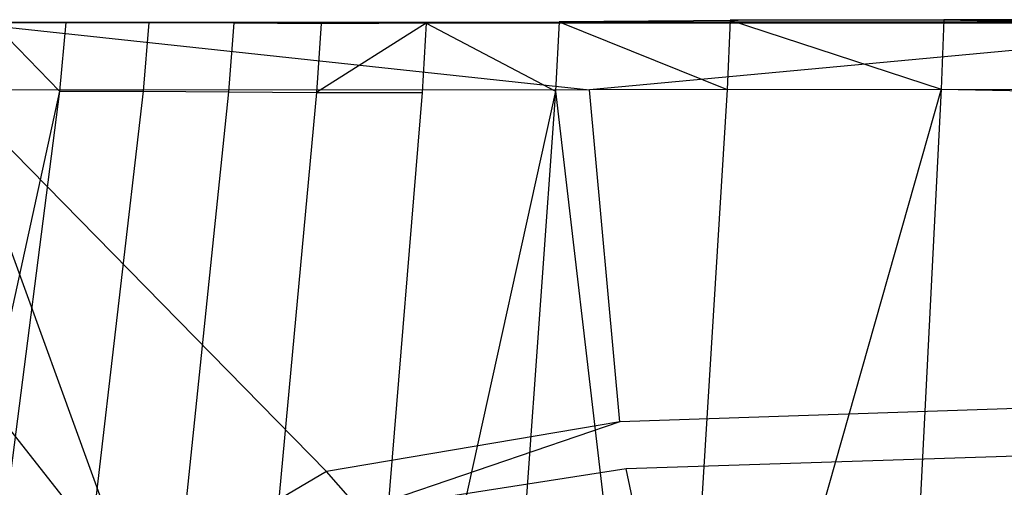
# Model space of a CAD drawing. Extents: x 0 to 0.36, y -0.55 to 0.
# Tile 12 of 25: x 0.053 to 0.1, y -0.022 to 0. Entities that reach past the tile are written whole.
import ezdxf

# ---------------------------------------------------------------- set-up
doc = ezdxf.new("R2010")
doc.units = 0
doc.layers.add('L0_WC_N_767710__0___REPLACEMTFO', color=7, linetype='CONTINUOUS')

msp = doc.modelspace()

# ---------------------------------------------------------------- linework, layer by layer
at = {"layer": 'L0_WC_N_767710__0___REPLACEMTFO', "color": 8}
for points, invisible_edges in [([(0.086993, -0.00002, 0.062241), (0.099632, 0, 0.048321), (0.097262, -0.000003, 0.046947), (0.086993, -0.00002, 0.062241)], 13), ([(0.099632, 0, 0.048321), (0.086993, -0.00002, 0.062241), (0.08953, -0.000018, 0.063367), (0.099632, 0, 0.048321)], 14), ([(0.18, -0.000137, 0.367174), (0.099632, 0, 0.048321), (0.08953, -0.000018, 0.063367), (0.18, -0.000137, 0.367174)], 14), ([(0.112019, -0.000249, 0.034811), (0.097262, -0.000003, 0.046947), (0.099632, 0, 0.048321), (0.112019, -0.000249, 0.034811)], 14), ([(0.18, -0.000137, 0.367174), (0.112019, -0.000249, 0.034811), (0.099632, 0, 0.048321), (0.18, -0.000137, 0.367174)], 14), ([(0.18, -0.000137, 0.367174), (0.043671, -0.000132, 0.35092), (0.043551, -0.000133, 0.353336), (0.18, -0.000137, 0.367174)], 14), ([(0.18, -0.000137, 0.367174), (0.043551, -0.000133, 0.353336), (0.044693, -0.000136, 0.356248), (0.18, -0.000137, 0.367174)], 14), ([(0.18, -0.000137, 0.367174), (0.045419, -0.000131, 0.315762), (0.043671, -0.000132, 0.35092), (0.18, -0.000137, 0.367174)], 14), ([(0.18, -0.000137, 0.367174), (0.044693, -0.000136, 0.356248), (0.050071, -0.000137, 0.357463), (0.18, -0.000137, 0.367174)], 14), ([(0.18, -0.000137, 0.367174), (0.04556, -0.000151, 0.312856), (0.045419, -0.000131, 0.315762), (0.18, -0.000137, 0.367174)], 14), ([(0.18, -0.000137, 0.367174), (0.045623, -0.000159, 0.308831), (0.04556, -0.000151, 0.312856), (0.18, -0.000137, 0.367174)], 14), ([(0.18, -0.000137, 0.367174), (0.045904, -0.000144, 0.30291), (0.045623, -0.000159, 0.308831), (0.18, -0.000137, 0.367174)], 14), ([(0.18, -0.000137, 0.367174), (0.046619, -0.000141, 0.291801), (0.045904, -0.000144, 0.30291), (0.18, -0.000137, 0.367174)], 14), ([(0.18, -0.000137, 0.367174), (0.047389, -0.000144, 0.281485), (0.046619, -0.000141, 0.291801), (0.18, -0.000137, 0.367174)], 14), ([(0.18, -0.000137, 0.367174), (0.048249, -0.000139, 0.268159), (0.047389, -0.000144, 0.281485), (0.18, -0.000137, 0.367174)], 14), ([(0.18, -0.000137, 0.367174), (0.049241, -0.000147, 0.254867), (0.048249, -0.000139, 0.268159), (0.18, -0.000137, 0.367174)], 14), ([(0.048671, -0.000149, 0.228652), (0.05439, -0.000143, 0.203769), (0.051566, -0.000143, 0.203489), (0.048671, -0.000149, 0.228652)], 13), ([(0.05439, -0.000143, 0.203769), (0.048671, -0.000149, 0.228652), (0.051502, -0.000149, 0.228869), (0.05439, -0.000143, 0.203769)], 14), ([(0.18, -0.000137, 0.367174), (0.051502, -0.000149, 0.228869), (0.049241, -0.000147, 0.254867), (0.18, -0.000137, 0.367174)], 14), ([(0.080239, -0.003373, 0.36366), (0.050071, -0.000133, 0.360485), (0.049617, -0.003392, 0.360482), (0.080239, -0.003373, 0.36366)], 13), ([(0.050071, -0.000133, 0.360485), (0.079271, -0.000137, 0.360577), (0.050071, -0.000137, 0.357463), (0.050071, -0.000133, 0.360485)], 13), ([(0.079271, -0.000137, 0.360577), (0.050071, -0.000133, 0.360485), (0.079943, -0.000133, 0.363596), (0.079271, -0.000137, 0.360577)], 14), ([(0.050071, -0.000133, 0.360485), (0.080239, -0.003373, 0.36366), (0.079943, -0.000133, 0.363596), (0.050071, -0.000133, 0.360485)], 14), ([(0.18, -0.000137, 0.367174), (0.050071, -0.000137, 0.357463), (0.079271, -0.000137, 0.360577), (0.18, -0.000137, 0.367174)], 14), ([(0.051566, -0.000143, 0.203489), (0.054766, -0.00343, 0.179403), (0.051235, -0.003433, 0.203457), (0.051566, -0.000143, 0.203489)], 14), ([(0.18, -0.000137, 0.367174), (0.05439, -0.000143, 0.203769), (0.051502, -0.000149, 0.228869), (0.18, -0.000137, 0.367174)], 14), ([(0.051566, -0.000143, 0.203489), (0.057882, -0.000132, 0.179774), (0.055068, -0.000133, 0.179431), (0.051566, -0.000143, 0.203489)], 13), ([(0.057882, -0.000132, 0.179774), (0.051566, -0.000143, 0.203489), (0.05439, -0.000143, 0.203769), (0.057882, -0.000132, 0.179774)], 14), ([(0.055068, -0.000133, 0.179431), (0.054766, -0.00343, 0.179403), (0.051566, -0.000143, 0.203489), (0.055068, -0.000133, 0.179431)], 14), ([(0.18, -0.000137, 0.367174), (0.057882, -0.000132, 0.179774), (0.05439, -0.000143, 0.203769), (0.18, -0.000137, 0.367174)], 14), ([(0.055068, -0.000133, 0.179431), (0.059047, -0.000137, 0.156644), (0.054766, -0.00343, 0.179403), (0.055068, -0.000133, 0.179431)], 14), ([(0.059047, -0.000137, 0.156644), (0.058774, -0.003441, 0.156619), (0.054766, -0.00343, 0.179403), (0.059047, -0.000137, 0.156644)], 14), ([(0.061854, -0.000136, 0.157033), (0.055068, -0.000133, 0.179431), (0.057882, -0.000132, 0.179774), (0.061854, -0.000136, 0.157033)], 14), ([(0.055068, -0.000133, 0.179431), (0.061854, -0.000136, 0.157033), (0.059047, -0.000137, 0.156644), (0.055068, -0.000133, 0.179431)], 13), ([(0.18, -0.000137, 0.367174), (0.061854, -0.000136, 0.157033), (0.057882, -0.000132, 0.179774), (0.18, -0.000137, 0.367174)], 14), ([(0.059047, -0.000137, 0.156644), (0.063133, -0.000153, 0.135171), (0.058774, -0.003441, 0.156619), (0.059047, -0.000137, 0.156644)], 14), ([(0.063133, -0.000153, 0.135171), (0.062888, -0.003464, 0.135149), (0.058774, -0.003441, 0.156619), (0.063133, -0.000153, 0.135171)], 14), ([(0.065933, -0.000152, 0.135594), (0.059047, -0.000137, 0.156644), (0.061854, -0.000136, 0.157033), (0.065933, -0.000152, 0.135594)], 14), ([(0.059047, -0.000137, 0.156644), (0.065933, -0.000152, 0.135594), (0.063133, -0.000153, 0.135171), (0.059047, -0.000137, 0.156644)], 13), ([(0.18, -0.000137, 0.367174), (0.065933, -0.000152, 0.135594), (0.061854, -0.000136, 0.157033), (0.18, -0.000137, 0.367174)], 14), ([(0.063133, -0.000153, 0.135171), (0.067332, -0.000176, 0.114996), (0.062888, -0.003464, 0.135149), (0.063133, -0.000153, 0.135171)], 14), ([(0.067332, -0.000176, 0.114996), (0.067112, -0.003494, 0.114979), (0.062888, -0.003464, 0.135149), (0.067332, -0.000176, 0.114996)], 14), ([(0.070115, -0.000175, 0.115499), (0.063133, -0.000153, 0.135171), (0.065933, -0.000152, 0.135594), (0.070115, -0.000175, 0.115499)], 14), ([(0.063133, -0.000153, 0.135171), (0.070115, -0.000175, 0.115499), (0.067332, -0.000176, 0.114996), (0.063133, -0.000153, 0.135171)], 13), ([(0.18, -0.000137, 0.367174), (0.070115, -0.000175, 0.115499), (0.065933, -0.000152, 0.135594), (0.18, -0.000137, 0.367174)], 14), ([(0.072386, -0.000171, 0.096153), (0.072191, -0.003495, 0.09614), (0.067112, -0.003494, 0.114979), (0.072386, -0.000171, 0.096153)], 14), ([(0.072386, -0.000171, 0.096153), (0.067112, -0.003494, 0.114979), (0.067332, -0.000176, 0.114996), (0.072386, -0.000171, 0.096153)], 14), ([(0.067332, -0.000176, 0.114996), (0.075128, -0.00017, 0.09681), (0.072386, -0.000171, 0.096153), (0.067332, -0.000176, 0.114996)], 13), ([(0.075128, -0.00017, 0.09681), (0.067332, -0.000176, 0.114996), (0.070115, -0.000175, 0.115499), (0.075128, -0.00017, 0.09681)], 14), ([(0.18, -0.000137, 0.367174), (0.075128, -0.00017, 0.09681), (0.070115, -0.000175, 0.115499), (0.18, -0.000137, 0.367174)], 14), ([(0.072386, -0.000171, 0.096153), (0.078606, -0.003439, 0.078587), (0.072191, -0.003495, 0.09614), (0.072386, -0.000171, 0.096153)], 14), ([(0.072386, -0.000171, 0.096153), (0.08144, -0.000107, 0.079468), (0.078776, -0.000109, 0.078594), (0.072386, -0.000171, 0.096153)], 13), ([(0.08144, -0.000107, 0.079468), (0.072386, -0.000171, 0.096153), (0.075128, -0.00017, 0.09681), (0.08144, -0.000107, 0.079468)], 14), ([(0.078776, -0.000109, 0.078594), (0.078606, -0.003439, 0.078587), (0.072386, -0.000171, 0.096153), (0.078776, -0.000109, 0.078594)], 14), ([(0.18, -0.000137, 0.367174), (0.08144, -0.000107, 0.079468), (0.075128, -0.00017, 0.09681), (0.18, -0.000137, 0.367174)], 14), ([(0.078776, -0.000109, 0.078594), (0.086848, -0.003355, 0.062241), (0.078606, -0.003439, 0.078587), (0.078776, -0.000109, 0.078594)], 14), ([(0.078776, -0.000109, 0.078594), (0.08953, -0.000018, 0.063367), (0.086993, -0.00002, 0.062241), (0.078776, -0.000109, 0.078594)], 13), ([(0.08953, -0.000018, 0.063367), (0.078776, -0.000109, 0.078594), (0.08144, -0.000107, 0.079468), (0.08953, -0.000018, 0.063367)], 14), ([(0.086993, -0.00002, 0.062241), (0.086848, -0.003355, 0.062241), (0.078776, -0.000109, 0.078594), (0.086993, -0.00002, 0.062241)], 14), ([(0.079943, -0.000133, 0.363596), (0.114912, -0.000137, 0.363992), (0.079271, -0.000137, 0.360577), (0.079943, -0.000133, 0.363596)], 13), ([(0.18, -0.000137, 0.367174), (0.079271, -0.000137, 0.360577), (0.114912, -0.000137, 0.363992), (0.18, -0.000137, 0.367174)], 14), ([(0.114912, -0.000137, 0.363992), (0.079943, -0.000133, 0.363596), (0.115101, -0.000133, 0.366879), (0.114912, -0.000137, 0.363992)], 14), ([(0.080239, -0.003373, 0.36366), (0.115101, -0.000133, 0.366879), (0.079943, -0.000133, 0.363596), (0.080239, -0.003373, 0.36366)], 13), ([(0.115101, -0.000133, 0.366879), (0.080239, -0.003373, 0.36366), (0.115122, -0.003354, 0.366907), (0.115101, -0.000133, 0.366879)], 14), ([(0.18, -0.000137, 0.367174), (0.08953, -0.000018, 0.063367), (0.08144, -0.000107, 0.079468), (0.18, -0.000137, 0.367174)], 14), ([(0.086993, -0.00002, 0.062241), (0.097141, -0.003343, 0.046956), (0.086848, -0.003355, 0.062241), (0.086993, -0.00002, 0.062241)], 14), ([(0.097262, -0.000003, 0.046947), (0.097141, -0.003343, 0.046956), (0.086993, -0.00002, 0.062241), (0.097262, -0.000003, 0.046947)], 14), ([(0.097262, -0.000003, 0.046947), (0.110001, -0.000256, 0.033064), (0.097141, -0.003343, 0.046956), (0.097262, -0.000003, 0.046947)], 14), ([(0.110001, -0.000256, 0.033064), (0.109925, -0.0036, 0.033095), (0.097141, -0.003343, 0.046956), (0.110001, -0.000256, 0.033064)], 14), ([(0.097262, -0.000003, 0.046947), (0.112019, -0.000249, 0.034811), (0.110001, -0.000256, 0.033064), (0.097262, -0.000003, 0.046947)], 13), ([(0.054766, -0.00343, 0.179403), (0.048898, -0.049103, 0.178844), (0.044788, -0.048984, 0.202834), (0.054766, -0.00343, 0.179403)], 14), ([(0.054766, -0.00343, 0.179403), (0.044788, -0.048984, 0.202834), (0.051235, -0.003433, 0.203457), (0.054766, -0.00343, 0.179403)], 14), ([(0.058288, -0.027197, 0.362204), (0.049617, -0.003392, 0.360482), (0.048033, -0.014197, 0.360473), (0.058288, -0.027197, 0.362204)], 14), ([(0.054766, -0.00343, 0.179403), (0.058774, -0.003441, 0.156619), (0.048898, -0.049103, 0.178844), (0.054766, -0.00343, 0.179403)], 14), ([(0.058774, -0.003441, 0.156619), (0.053464, -0.049229, 0.156133), (0.048898, -0.049103, 0.178844), (0.058774, -0.003441, 0.156619)], 14), ([(0.080239, -0.003373, 0.36366), (0.049617, -0.003392, 0.360482), (0.067591, -0.021714, 0.362936), (0.080239, -0.003373, 0.36366)], 14), ([(0.067591, -0.021714, 0.362936), (0.049617, -0.003392, 0.360482), (0.058288, -0.027197, 0.362204), (0.067591, -0.021714, 0.362936)], 14), ([(0.058774, -0.003441, 0.156619), (0.062888, -0.003464, 0.135149), (0.053464, -0.049229, 0.156133), (0.058774, -0.003441, 0.156619)], 14), ([(0.062888, -0.003464, 0.135149), (0.058108, -0.049357, 0.134738), (0.053464, -0.049229, 0.156133), (0.062888, -0.003464, 0.135149)], 14), ([(0.062888, -0.003464, 0.135149), (0.067112, -0.003494, 0.114979), (0.058108, -0.049357, 0.134738), (0.062888, -0.003464, 0.135149)], 14), ([(0.067112, -0.003494, 0.114979), (0.062836, -0.049485, 0.114642), (0.058108, -0.049357, 0.134738), (0.067112, -0.003494, 0.114979)], 14), ([(0.067112, -0.003494, 0.114979), (0.072191, -0.003495, 0.09614), (0.062836, -0.049485, 0.114642), (0.067112, -0.003494, 0.114979)], 14), ([(0.072191, -0.003495, 0.09614), (0.068401, -0.049575, 0.095893), (0.062836, -0.049485, 0.114642), (0.072191, -0.003495, 0.09614)], 14), ([(0.081692, -0.019327, 0.364348), (0.080239, -0.003373, 0.36366), (0.067591, -0.021714, 0.362936), (0.081692, -0.019327, 0.364348)], 14), ([(0.078606, -0.003439, 0.078587), (0.075294, -0.049602, 0.078452), (0.068401, -0.049575, 0.095893), (0.078606, -0.003439, 0.078587)], 14), ([(0.078606, -0.003439, 0.078587), (0.068401, -0.049575, 0.095893), (0.072191, -0.003495, 0.09614), (0.078606, -0.003439, 0.078587)], 14), ([(0.078606, -0.003439, 0.078587), (0.084013, -0.049594, 0.062248), (0.075294, -0.049602, 0.078452), (0.078606, -0.003439, 0.078587)], 14), ([(0.086848, -0.003355, 0.062241), (0.084013, -0.049594, 0.062248), (0.078606, -0.003439, 0.078587), (0.086848, -0.003355, 0.062241)], 14), ([(0.115122, -0.003354, 0.366907), (0.080239, -0.003373, 0.36366), (0.081692, -0.019327, 0.364348), (0.115122, -0.003354, 0.366907)], 14), ([(0.115134, -0.018203, 0.366894), (0.115122, -0.003354, 0.366907), (0.081692, -0.019327, 0.364348), (0.115134, -0.018203, 0.366894)], 14), ([(0.097141, -0.003343, 0.046956), (0.094791, -0.049652, 0.047141), (0.084013, -0.049594, 0.062248), (0.097141, -0.003343, 0.046956)], 14), ([(0.097141, -0.003343, 0.046956), (0.084013, -0.049594, 0.062248), (0.086848, -0.003355, 0.062241), (0.097141, -0.003343, 0.046956)], 14), ([(0.097141, -0.003343, 0.046956), (0.109925, -0.0036, 0.033095), (0.094791, -0.049652, 0.047141), (0.097141, -0.003343, 0.046956)], 14), ([(0.109925, -0.0036, 0.033095), (0.108406, -0.049972, 0.033683), (0.094791, -0.049652, 0.047141), (0.109925, -0.0036, 0.033095)], 14), ([(0.058288, -0.027197, 0.362204), (0.048033, -0.014197, 0.360473), (0.050185, -0.034085, 0.361534), (0.058288, -0.027197, 0.362204)], 14), ([(0.115134, -0.018203, 0.366894), (0.081692, -0.019327, 0.364348), (0.081998, -0.021585, 0.36446), (0.115134, -0.018203, 0.366894)], 14), ([(0.115157, -0.020503, 0.36689), (0.115134, -0.018203, 0.366894), (0.081998, -0.021585, 0.36446), (0.115157, -0.020503, 0.36689)], 14), ([(0.069232, -0.023571, 0.363172), (0.081692, -0.019327, 0.364348), (0.067591, -0.021714, 0.362936), (0.069232, -0.023571, 0.363172)], 13), ([(0.081692, -0.019327, 0.364348), (0.069232, -0.023571, 0.363172), (0.081998, -0.021585, 0.36446), (0.081692, -0.019327, 0.364348)], 14), ([(0.115157, -0.020503, 0.36689), (0.081998, -0.021585, 0.36446), (0.082599, -0.024387, 0.362946), (0.115157, -0.020503, 0.36689)], 14), ([(0.115227, -0.023095, 0.365068), (0.115157, -0.020503, 0.36689), (0.082599, -0.024387, 0.362946), (0.115227, -0.023095, 0.365068)], 14), ([(0.067591, -0.021714, 0.362936), (0.058288, -0.027197, 0.362204), (0.060141, -0.028554, 0.362507), (0.067591, -0.021714, 0.362936)], 14), ([(0.069232, -0.023571, 0.363172), (0.067591, -0.021714, 0.362936), (0.060141, -0.028554, 0.362507), (0.069232, -0.023571, 0.363172)], 14), ([(0.081998, -0.021585, 0.36446), (0.069232, -0.023571, 0.363172), (0.071366, -0.026184, 0.361992), (0.081998, -0.021585, 0.36446)], 14), ([(0.082599, -0.024387, 0.362946), (0.081998, -0.021585, 0.36446), (0.071366, -0.026184, 0.361992), (0.082599, -0.024387, 0.362946)], 14)]:
    msp.add_3dface(points, dxfattribs=dict(at, invisible_edges=invisible_edges))

doc.saveas('drawing.dxf')
